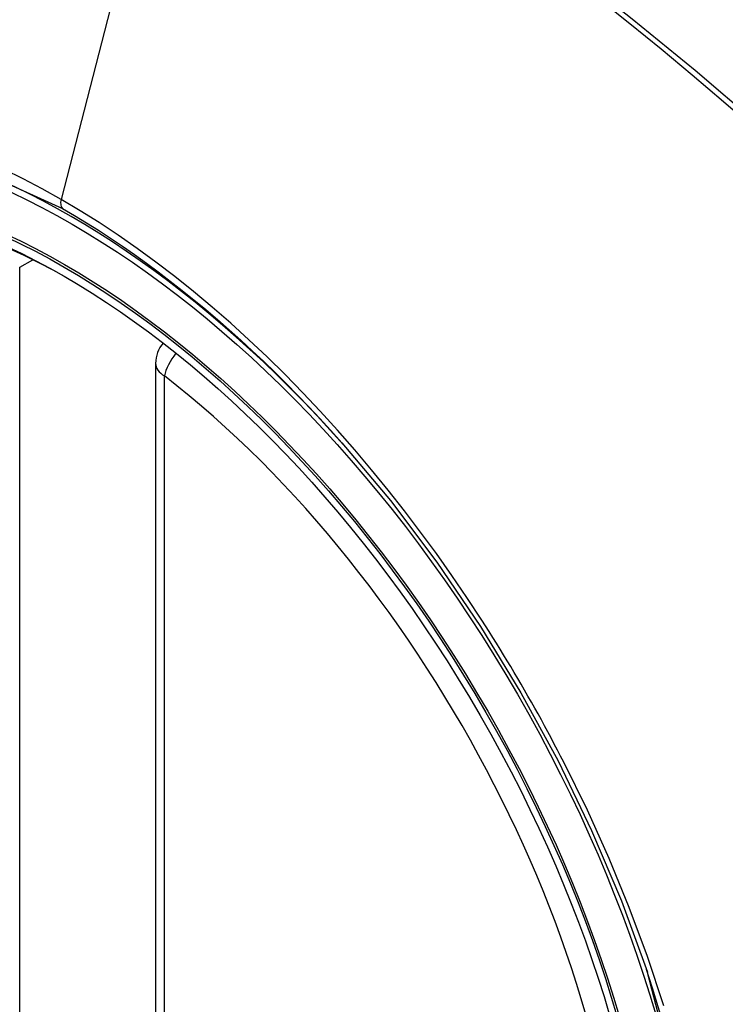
# Model space of a CAD drawing. Header units: inches. Extents: x 326.8 to 385.5, y 125.1 to 182.
# Tile 36 of 45: x 374.361 to 374.632, y 147.547 to 147.926. Entities that reach past the tile are written whole.
import ezdxf

# ---------------------------------------------------------------- set-up
doc = ezdxf.new("R2010")
doc.units = ezdxf.units.IN
doc.header["$MEASUREMENT"] = 0
doc.layers.add('Visible Edges(ANSI)', color=7, linetype='Continuous', lineweight=25)
doc.layers.add('Visible Tangent Edges(ANSI)', color=7, linetype='Continuous', lineweight=25)

msp = doc.modelspace()

# ---------------------------------------------------------------- linework, layer by layer
at = {"layer": 'Visible Edges(ANSI)'}
msp.add_line((374.4135411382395, 147.7936748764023), (374.4135411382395, 147.3090016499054), dxfattribs=at)
at = {"layer": 'Visible Edges(ANSI)', "flags": 128}
msp.add_lwpolyline([(374.4850594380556, 147.7632182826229), (374.5037712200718, 147.7409417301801), (374.5216198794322, 147.7173274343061), (374.538404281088, 147.69263656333), (374.5539527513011, 147.6671468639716), (374.5682139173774, 147.6409708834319), (374.5811066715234, 147.614264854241), (374.5925605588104, 147.5871639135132), (374.6025087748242, 147.5597900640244)], dxfattribs=at)
at = {"layer": 'Visible Edges(ANSI)'}
msp.add_arc((374.4253521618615, 147.7936748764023), 0.0118110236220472, 138.7604623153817, 180, dxfattribs=at)
for centre, major_axis, start_param, end_param in [((374.4865976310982, 147.0659406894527), (-0.6496062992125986, 1.125151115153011), 5.161526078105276, 5.834048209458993), ((374.3818539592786, 147.5680137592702), (0.1574803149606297, -0.2727639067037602), 2.363976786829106, 7.060801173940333)]:
    msp.add_ellipse(centre, major_axis=major_axis, ratio=0.577350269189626, start_param=start_param, end_param=end_param, dxfattribs=at)
msp.add_ellipse((374.3783741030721, 147.5660046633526), major_axis=(-0.1599409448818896, 0.2770258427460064), ratio=0.577350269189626, dxfattribs=at)
at = {"layer": 'Visible Tangent Edges(ANSI)'}
for p, q in [((374.4251450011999, 148.0423618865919), (374.3772474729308, 147.856687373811)), ((374.3613228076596, 147.8306422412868), (374.3663133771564, 147.8335235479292)), ((374.3613228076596, 147.3459690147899), (374.3613228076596, 147.8306422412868)), ((374.4170005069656, 147.3041798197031), (374.4170005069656, 147.7888530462))]:
    msp.add_line(p, q, dxfattribs=at)
at = {"layer": 'Visible Tangent Edges(ANSI)', "flags": 128}
for points in [[(374.6448430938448, 147.8856732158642), (374.6208773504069, 147.9061726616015), (374.5967401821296, 147.9259999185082), (374.5724603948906, 147.9451311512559), (374.5480670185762, 147.9635433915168), (374.5235894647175, 147.9812156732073), (374.4990570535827, 147.9981297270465), (374.4745028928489, 148.0142655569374), (374.449962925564, 148.0296046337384), (374.4254332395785, 148.0441509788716), (374.4009051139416, 148.0579111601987), (374.3763717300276, 148.0708897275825), (374.3518485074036, 148.0830740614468), (374.3273641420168, 148.0944485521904), (374.3029472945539, 148.1049982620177), (374.2786266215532, 148.1147082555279), (374.2544309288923, 148.1235648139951), (374.2303880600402, 148.1315600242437), (374.2065248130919, 148.1386876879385), (374.1828680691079, 148.1449416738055), (374.1594275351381, 148.1503204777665), (374.1361989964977, 148.154827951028)], [(374.4251450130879, 148.0423618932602), (374.4373687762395, 148.0352052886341), (374.4495949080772, 148.0278486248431), (374.4618232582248, 148.0202917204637), (374.4740536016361, 148.0125342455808), (374.4862856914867, 148.0045759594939), (374.4985161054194, 147.9964185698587), (374.5107388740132, 147.9880656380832), (374.5229503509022, 147.9795196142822), (374.5351468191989, 147.9707829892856), (374.547324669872, 147.961858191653), (374.559480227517, 147.9527476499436), (374.5716098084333, 147.9434540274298), (374.5837098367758, 147.9339803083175), (374.5957766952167, 147.9243296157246), (374.6078067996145, 147.9145049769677), (374.6197966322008, 147.9045095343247), (374.631742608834, 147.8943464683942), (374.6436413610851, 147.8840191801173)], [(374.1689760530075, 147.5287979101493), (374.1448422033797, 147.5978696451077), (374.1313962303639, 147.6654586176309), (374.1292478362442, 147.7285296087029), (374.1385009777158, 147.7839553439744), (374.1587879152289, 147.8294115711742), (374.1890513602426, 147.8626177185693), (374.2279954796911, 147.8820823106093), (374.2739624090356, 147.8870611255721), (374.3246274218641, 147.8772873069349), (374.3777480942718, 147.8532380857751)], [(374.3772474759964, 147.856687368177), (374.3699390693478, 147.860781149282), (374.3626229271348, 147.8646290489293), (374.3553082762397, 147.8682275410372)], [(374.5388697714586, 147.6950713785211), (374.5332035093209, 147.7036941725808), (374.5273971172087, 147.7122110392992), (374.5214584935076, 147.7206115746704), (374.5153954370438, 147.7288852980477), (374.5092158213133, 147.7370218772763), (374.502927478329, 147.7450108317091), (374.4965383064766, 147.7528417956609), (374.4900561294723, 147.7605043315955), (374.4834882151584, 147.7679890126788), (374.4768347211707, 147.7752981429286), (374.4700979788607, 147.7824300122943), (374.4632817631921, 147.7893802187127), (374.4563900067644, 147.7961444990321), (374.449426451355, 147.8027184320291), (374.4423949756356, 147.8090977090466), (374.4352994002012, 147.8152779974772), (374.4281435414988, 147.8212549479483), (374.4209349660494, 147.8270206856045), (374.4136899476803, 147.8325611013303), (374.406418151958, 147.8378703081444), (374.3991288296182, 147.8429429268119), (374.3918311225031, 147.8477735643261), (374.3845342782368, 147.8523568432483), (374.3772474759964, 147.856687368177)], [(374.3777480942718, 147.8532380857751), (374.3823492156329, 147.850532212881), (374.3869559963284, 147.8477242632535), (374.3915660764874, 147.8448155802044), (374.3961770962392, 147.8418075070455), (374.40078676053, 147.8387014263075), (374.4053926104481, 147.8354986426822), (374.4099923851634, 147.832200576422), (374.4145836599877, 147.8288085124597), (374.4191641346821, 147.82532385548), (374.4237314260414, 147.8217479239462), (374.4282825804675, 147.8180827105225), (374.4328120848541, 147.8143332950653), (374.4373182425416, 147.8105015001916), (374.4418000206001, 147.8065883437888), (374.4462564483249, 147.8025949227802), (374.4506865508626, 147.7985222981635), (374.4550892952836, 147.7943715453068), (374.459463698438, 147.7901437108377), (374.4638087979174, 147.7858399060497), (374.4681235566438, 147.7814611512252), (374.4724069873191, 147.7770085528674), (374.4766581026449, 147.7724831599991), (374.4808759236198, 147.7678860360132), (374.4850594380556, 147.7632182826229)], [(374.5703969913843, 147.6404646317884), (374.5691956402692, 147.6427926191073), (374.567984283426, 147.6451165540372), (374.5667629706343, 147.6474363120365), (374.5655317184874, 147.649751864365), (374.5642905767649, 147.6520631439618), (374.5630395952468, 147.6543700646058), (374.5617787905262, 147.6566725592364), (374.5605081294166, 147.6589705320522), (374.5592277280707, 147.6612639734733), (374.5579375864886, 147.6635527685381), (374.5566377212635, 147.6658368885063), (374.5553281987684, 147.6681162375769), (374.5540090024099, 147.6703907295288), (374.5526801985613, 147.6726603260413), (374.5513417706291, 147.6749249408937), (374.5499938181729, 147.6771845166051), (374.5486363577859, 147.6794390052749), (374.5472693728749, 147.681688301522), (374.5458929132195, 147.6839323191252), (374.5445070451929, 147.6861710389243), (374.5431117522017, 147.6884043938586), (374.5417070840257, 147.6906322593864), (374.5402930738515, 147.6928546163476), (374.5388697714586, 147.6950713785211)], [(374.6087924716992, 147.5468267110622), (374.6025640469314, 147.5657393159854), (374.5955679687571, 147.5846549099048), (374.5878562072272, 147.6034484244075), (374.5794581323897, 147.6220649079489), (374.5703969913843, 147.6404646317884)], [(374.602500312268, 147.5598111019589), (374.6202310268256, 147.4913169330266)]]:
    msp.add_lwpolyline(points, dxfattribs=at)
at = {"layer": 'Visible Tangent Edges(ANSI)'}
for centre, major_axis, ratio, start_param, end_param in [((374.3808601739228, 147.5674399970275), (-0.1731810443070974, 0.2999583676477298), 0.577350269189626, 5.055269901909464, 10.65269335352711), ((374.3805319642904, 147.8572562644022), (-0.0024606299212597, -0.0042619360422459), 0.577350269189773, 5.161112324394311, 6.141288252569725), ((374.4253521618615, 147.7936748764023), (0.0072436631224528, 0.0093289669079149), 0.4708410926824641, 1.514964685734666, 2.428163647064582), ((374.4253521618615, 147.7936748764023), (-0.0118110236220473, -1e-16), 0.5773502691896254, 0, 0.7853981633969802), ((374.3808100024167, 147.5674110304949), (0.1505905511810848, -0.2608304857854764), 0.577350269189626, 5.668550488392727, 8.468616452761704)]:
    msp.add_ellipse(centre, major_axis=major_axis, ratio=ratio, start_param=start_param, end_param=end_param, dxfattribs=at)
for centre, major_axis, ratio in [((374.3814522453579, 147.56778182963), (0.1711078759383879, -0.2963675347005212), 0.5773502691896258), ((374.3784780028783, 147.5660646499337), (-0.1626954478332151, 0.2817967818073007), 0.577350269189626), ((374.3783741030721, 147.5660046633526), (0.1620986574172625, -0.2807631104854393), 0.577350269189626)]:
    msp.add_ellipse(centre, major_axis=major_axis, ratio=ratio, dxfattribs=at)

doc.saveas('drawing.dxf')
